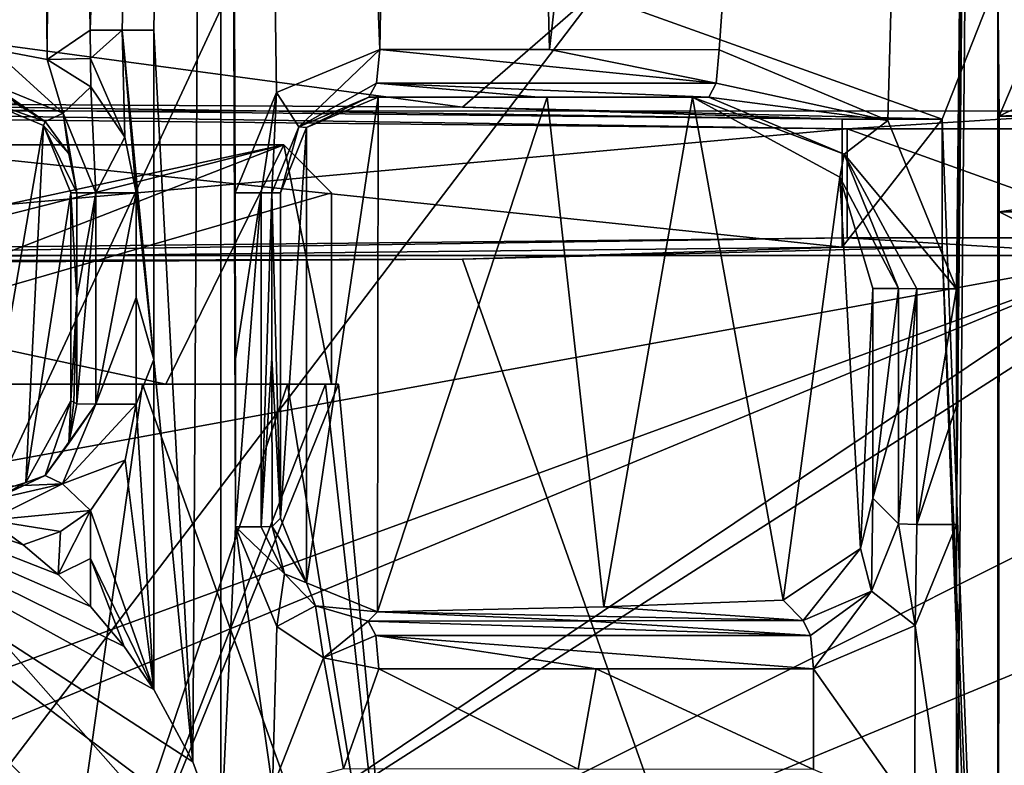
# Model space of a CAD drawing. Extents: x -54 to 446, y -6 to 1624.
# Tile 140 of 225: x 4 to 14, y 1563 to 1571. Entities that reach past the tile are written whole.
import ezdxf

# ---------------------------------------------------------------- set-up
doc = ezdxf.new("R2010")
doc.units = 0
doc.header["$LTSCALE"] = 46.933333
for name, color, linetype in [('1000', 7, 'CONTINUOUS'), ('1017', 7, 'CONTINUOUS'), ('1020', 7, 'CONTINUOUS'), ('1044', 7, 'CONTINUOUS'), ('1050', 7, 'CONTINUOUS'), ('1054', 7, 'CONTINUOUS'), ('1060', 7, 'CONTINUOUS'), ('1090', 7, 'CONTINUOUS'), ('1121', 7, 'CONTINUOUS'), ('1128', 7, 'CONTINUOUS'), ('1132', 7, 'CONTINUOUS'), ('1150', 7, 'CONTINUOUS'), ('1152', 7, 'CONTINUOUS'), ('1163', 7, 'CONTINUOUS'), ('1165', 7, 'CONTINUOUS'), ('1171', 7, 'CONTINUOUS'), ('1172', 7, 'CONTINUOUS'), ('1185', 7, 'CONTINUOUS'), ('1194', 7, 'CONTINUOUS'), ('1205', 7, 'CONTINUOUS'), ('1213', 7, 'CONTINUOUS'), ('1229', 7, 'CONTINUOUS'), ('1234', 7, 'CONTINUOUS'), ('1235', 7, 'CONTINUOUS'), ('1244', 7, 'CONTINUOUS'), ('1251', 7, 'CONTINUOUS'), ('1272', 7, 'CONTINUOUS'), ('1274', 7, 'CONTINUOUS'), ('1278', 7, 'CONTINUOUS'), ('1299', 7, 'CONTINUOUS'), ('1362', 7, 'CONTINUOUS'), ('1375', 7, 'CONTINUOUS'), ('1389', 7, 'CONTINUOUS'), ('1418', 7, 'CONTINUOUS'), ('1470', 7, 'CONTINUOUS'), ('1573', 7, 'CONTINUOUS'), ('1582', 7, 'CONTINUOUS'), ('1583', 7, 'CONTINUOUS'), ('1594', 7, 'CONTINUOUS'), ('1639', 7, 'CONTINUOUS'), ('1640', 7, 'CONTINUOUS'), ('1641', 7, 'CONTINUOUS'), ('1642', 7, 'CONTINUOUS'), ('1645', 7, 'CONTINUOUS'), ('846', 7, 'CONTINUOUS'), ('849', 7, 'CONTINUOUS'), ('858', 7, 'CONTINUOUS'), ('861', 7, 'CONTINUOUS'), ('870', 7, 'CONTINUOUS'), ('885', 7, 'CONTINUOUS'), ('917', 7, 'CONTINUOUS'), ('920', 7, 'CONTINUOUS'), ('921', 7, 'CONTINUOUS'), ('947', 7, 'CONTINUOUS'), ('966', 7, 'CONTINUOUS'), ('972', 7, 'CONTINUOUS'), ('981', 7, 'CONTINUOUS')]:
    doc.layers.add(name, color=color, linetype=linetype)

msp = doc.modelspace()

# ---------------------------------------------------------------- linework, layer by layer
at = {"layer": '1000', "color": 7, "linetype": 'CONTINUOUS'}
for points in [[(3.383, 1570.5, -15.638), (3.616, 1612.1, -15.586), (3.955, 1570.392, -15.504), (3.383, 1570.5, -15.638)], [(3.616, 1612.1, -15.586), (4.061, 1593.485, -15.476), (3.955, 1570.392, -15.504), (3.616, 1612.1, -15.586)], [(4.061, 1593.485, -15.476), (4.404, 1570.7, -15.382), (3.955, 1570.392, -15.504), (4.061, 1593.485, -15.476)], [(3.955, 1570.392, -15.504), (4.404, 1570.7, -15.382), (4.407, 1570.403, -15.381), (3.955, 1570.392, -15.504)], [(4.41, 1570.106, -15.38), (3.955, 1570.392, -15.504), (4.407, 1570.403, -15.381), (4.41, 1570.106, -15.38)]]:
    msp.add_3dface(points, dxfattribs=at)
at = {"layer": '1017', "color": 7, "linetype": 'CONTINUOUS'}
for points in [[(13.312, 1568.43, 4), (13.312, 1569.77, 4), (12.264, 1568.43, 4), (13.312, 1568.43, 4)], [(13.312, 1569.77, 4), (12.264, 1569.77, 4), (12.264, 1568.43, 4), (13.312, 1569.77, 4)]]:
    msp.add_3dface(points, dxfattribs=at)
at = {"layer": '1020', "color": 7, "linetype": 'CONTINUOUS'}
for points in [[(9.094, 1570, -13.764), (7.415, 1570, -11.401), (7.318, 1570, -14.172), (9.094, 1570, -13.764)], [(7.415, 1570, -11.401), (10.873, 1570, -13.366), (9.181, 1570, -10.033), (7.415, 1570, -11.401)], [(10.873, 1570, -13.366), (7.415, 1570, -11.401), (9.094, 1570, -13.764), (10.873, 1570, -13.366)], [(10.873, 1570, -13.366), (10.7, 1570, -8.395), (9.181, 1570, -10.033), (10.873, 1570, -13.366)]]:
    msp.add_3dface(points, dxfattribs=at)
at = {"layer": '1044', "color": 7, "linetype": 'CONTINUOUS'}
for points in [[(14.296, 1569.994, -11.095), (13.908, 1569.8), (17.595, 1569.982, -10.429), (14.296, 1569.994, -11.095)], [(13.908, 1569.8), (20.9, 1569.971, -9.799), (17.595, 1569.982, -10.429), (13.908, 1569.8)], [(13.908, 1569.8), (20.9, 1569.8), (20.9, 1569.971, -9.799), (13.908, 1569.8)]]:
    msp.add_3dface(points, dxfattribs=at)
at = {"layer": '1050', "color": 7, "linetype": 'CONTINUOUS'}
for points in [[(13.929, 1612.521, -13.69), (18.341, 1613.508, -13.008), (15.573, 1561.499, -12.771), (13.929, 1612.521, -13.69)], [(8.148, 1612.094, -14.705), (13.929, 1612.521, -13.69), (9.204, 1570.497, -14.252), (8.148, 1612.094, -14.705)], [(9.204, 1570.497, -14.252), (13.929, 1612.521, -13.69), (10.981, 1570.496, -13.855), (9.204, 1570.497, -14.252)], [(10.981, 1570.496, -13.855), (13.929, 1612.521, -13.69), (12.742, 1569.754, -13.465), (10.981, 1570.496, -13.855)], [(12.742, 1569.754, -13.465), (13.929, 1612.521, -13.69), (13.46, 1567.995, -13.294), (12.742, 1569.754, -13.465)], [(13.929, 1612.521, -13.69), (13.461, 1561.46, -13.229), (13.46, 1565.532, -13.27), (13.929, 1612.521, -13.69)], [(13.46, 1567.995, -13.294), (13.929, 1612.521, -13.69), (13.46, 1566.774, -13.282), (13.46, 1567.995, -13.294)], [(13.46, 1566.774, -13.282), (13.929, 1612.521, -13.69), (13.46, 1565.532, -13.27), (13.46, 1566.774, -13.282)], [(13.461, 1561.46, -13.229), (13.929, 1612.521, -13.69), (15.573, 1561.499, -12.771), (13.461, 1561.46, -13.229)], [(4.061, 1593.485, -15.476), (5.769, 1612.097, -15.158), (4.404, 1570.7, -15.382), (4.061, 1593.485, -15.476)], [(4.404, 1570.7, -15.382), (5.769, 1612.097, -15.158), (4.737, 1570.7, -15.301), (4.404, 1570.7, -15.382)], [(4.737, 1570.7, -15.301), (5.769, 1612.097, -15.158), (5.071, 1570.7, -15.22), (4.737, 1570.7, -15.301)], [(5.071, 1570.7, -15.22), (5.769, 1612.097, -15.158), (5.477, 1563.05, -15.111), (5.071, 1570.7, -15.22)], [(5.477, 1563.05, -15.111), (5.769, 1612.097, -15.158), (5.77, 1562.246, -15.037), (5.477, 1563.05, -15.111)], [(5.769, 1612.097, -15.158), (8.148, 1612.094, -14.705), (7.431, 1570.498, -14.66), (5.769, 1612.097, -15.158)], [(5.77, 1562.246, -15.037), (5.769, 1612.097, -15.158), (5.923, 1565.508, -15.005), (5.77, 1562.246, -15.037)], [(5.923, 1565.508, -15.005), (5.769, 1612.097, -15.158), (5.922, 1567.265, -15.009), (5.923, 1565.508, -15.005)], [(5.922, 1567.265, -15.009), (5.769, 1612.097, -15.158), (5.921, 1568.999, -15.013), (5.922, 1567.265, -15.009)], [(5.921, 1568.999, -15.013), (5.769, 1612.097, -15.158), (6.352, 1570.048, -14.912), (5.921, 1568.999, -15.013)], [(6.352, 1570.048, -14.912), (5.769, 1612.097, -15.158), (7.431, 1570.498, -14.66), (6.352, 1570.048, -14.912)], [(7.431, 1570.498, -14.66), (8.148, 1612.094, -14.705), (9.204, 1570.497, -14.252), (7.431, 1570.498, -14.66)], [(5.071, 1570.7, -15.22), (5.477, 1563.05, -15.111), (5.071, 1567.255, -15.216), (5.071, 1570.7, -15.22)], [(5.071, 1563.807, -15.213), (5.071, 1567.255, -15.216), (5.477, 1563.05, -15.111), (5.071, 1563.807, -15.213)], [(13.46, 1565.532, -13.27), (13.461, 1561.46, -13.229), (13.03, 1564.474, -13.353), (13.46, 1565.532, -13.27)], [(6.309, 1562.779, -14.905), (5.77, 1562.246, -15.037), (5.923, 1565.508, -15.005), (6.309, 1562.779, -14.905)], [(6.354, 1564.464, -14.898), (6.309, 1562.779, -14.905), (5.923, 1565.508, -15.005), (6.354, 1564.464, -14.898)], [(6.843, 1564.136, -14.778), (6.309, 1562.779, -14.905), (6.354, 1564.464, -14.898), (6.843, 1564.136, -14.778)], [(13.026, 1562.521, -13.336), (11.965, 1564.022, -13.585), (13.03, 1564.474, -13.353), (13.026, 1562.521, -13.336)], [(13.461, 1561.46, -13.229), (13.026, 1562.521, -13.336), (13.03, 1564.474, -13.353), (13.461, 1561.46, -13.229)], [(7.052, 1562.976, -14.724), (6.309, 1562.779, -14.905), (6.843, 1564.136, -14.778), (7.052, 1562.976, -14.724)], [(7.423, 1564.022, -14.638), (7.052, 1562.976, -14.724), (6.843, 1564.136, -14.778), (7.423, 1564.022, -14.638)], [(9.507, 1562.973, -14.14), (7.052, 1562.976, -14.724), (7.423, 1564.022, -14.638), (9.507, 1562.973, -14.14)], [(9.692, 1564.022, -14.103), (9.507, 1562.973, -14.14), (7.423, 1564.022, -14.638), (9.692, 1564.022, -14.103)], [(11.965, 1562.969, -13.576), (9.507, 1562.973, -14.14), (9.692, 1564.022, -14.103), (11.965, 1562.969, -13.576)], [(11.965, 1564.022, -13.585), (11.965, 1562.969, -13.576), (9.692, 1564.022, -14.103), (11.965, 1564.022, -13.585)], [(13.026, 1562.521, -13.336), (11.965, 1562.969, -13.576), (11.965, 1564.022, -13.585), (13.026, 1562.521, -13.336)]]:
    msp.add_3dface(points, dxfattribs=at)
at = {"layer": '1054', "color": 7, "linetype": 'CONTINUOUS'}
for points in [[(6.305, 1565.509, -14.537), (6.393, 1565.597, -12.004), (6.667, 1564.92, -11.854), (6.305, 1565.509, -14.537)], [(6.305, 1565.509, -14.537), (6.667, 1564.92, -11.854), (6.437, 1565.016, -14.493), (6.305, 1565.509, -14.537)], [(6.437, 1565.016, -14.493), (6.667, 1564.92, -11.854), (6.759, 1564.68, -14.375), (6.437, 1565.016, -14.493)], [(6.667, 1564.92, -11.854), (7.406, 1564.618, -11.407), (6.759, 1564.68, -14.375), (6.667, 1564.92, -11.854)], [(7.406, 1564.618, -11.407), (7.309, 1564.522, -14.17), (6.759, 1564.68, -14.375), (7.406, 1564.618, -11.407)]]:
    msp.add_3dface(points, dxfattribs=at)
at = {"layer": '1060', "color": 7, "linetype": 'CONTINUOUS'}
for points in [[(8.296, 1568.305, 11.153), (12.264, 1568.43, 4), (-2.027, 1568.278, 12.74), (8.296, 1568.305, 11.153)], [(8.296, 1568.305, 11.153), (13.312, 1568.43, 4), (12.264, 1568.43, 4), (8.296, 1568.305, 11.153)], [(0, 1568.257, 13.9), (8.296, 1568.305, 11.153), (-2.027, 1568.278, 12.74), (0, 1568.257, 13.9)]]:
    msp.add_3dface(points, dxfattribs=at)
at = {"layer": '1090', "color": 7, "linetype": 'CONTINUOUS'}
for points in [[(6.304, 1569, -14.544), (6.393, 1569, -12.004), (6.393, 1565.597, -12.004), (6.304, 1569, -14.544)], [(6.304, 1569, -14.544), (6.393, 1565.597, -12.004), (6.304, 1567.269, -14.54), (6.304, 1569, -14.544)], [(6.304, 1567.269, -14.54), (6.393, 1565.597, -12.004), (6.305, 1565.509, -14.537), (6.304, 1567.269, -14.54)]]:
    msp.add_3dface(points, dxfattribs=at)
at = {"layer": '1121', "color": 7, "linetype": 'CONTINUOUS'}
for points in [[(4.41, 1570.106, -15.38), (4.463, 1569, -15.177), (4.122, 1569.831, -15.283), (4.41, 1570.106, -15.38)], [(4.41, 1570.106, -15.38), (4.767, 1569.581, -15.291), (4.463, 1569, -15.177), (4.41, 1570.106, -15.38)], [(4.18, 1569.406, -14.826), (3.935, 1569.746, -14.912), (4.122, 1569.831, -15.283), (4.18, 1569.406, -14.826)], [(4.463, 1569, -15.177), (4.265, 1569, -14.795), (4.122, 1569.831, -15.283), (4.463, 1569, -15.177)], [(4.265, 1569, -14.795), (4.18, 1569.406, -14.826), (4.122, 1569.831, -15.283), (4.265, 1569, -14.795)], [(4.767, 1569.581, -15.291), (4.883, 1569, -15.264), (4.463, 1569, -15.177), (4.767, 1569.581, -15.291)]]:
    msp.add_3dface(points, dxfattribs=at)
at = {"layer": '1128', "color": 7, "linetype": 'CONTINUOUS'}
for points in [[(14.296, 1570.722, -11.103), (14.297, 1571.45, -11.111), (13.892, 1571.247, 0.485), (14.296, 1570.722, -11.103)], [(13.908, 1569.8), (14.296, 1570.722, -11.103), (13.892, 1571.247, 0.485), (13.908, 1569.8)], [(13.892, 1554.533, 0.485), (13.908, 1569.8), (13.892, 1571.247, 0.485), (13.892, 1554.533, 0.485)], [(13.908, 1569.8), (14.296, 1569.994, -11.095), (14.296, 1570.722, -11.103), (13.908, 1569.8)], [(13.908, 1568.8, 0), (13.908, 1569.8), (13.892, 1554.533, 0.485), (13.908, 1568.8, 0)], [(14.295, 1568.607, -11.079), (13.908, 1568.8, 0), (13.892, 1554.533, 0.485), (14.295, 1568.607, -11.079)], [(14.294, 1565.056, -11.04), (14.295, 1568.607, -11.079), (13.892, 1554.533, 0.485), (14.294, 1565.056, -11.04)], [(14.293, 1561.504, -11), (14.294, 1565.056, -11.04), (13.892, 1554.533, 0.485), (14.293, 1561.504, -11)]]:
    msp.add_3dface(points, dxfattribs=at)
at = {"layer": '1132', "color": 7, "linetype": 'CONTINUOUS'}
for points in [[(10.981, 1570.496, -13.855), (12.742, 1569.754, -13.465), (10.949, 1570.145, -13.71), (10.981, 1570.496, -13.855)], [(12.742, 1569.754, -13.465), (10.873, 1570, -13.366), (10.949, 1570.145, -13.71), (12.742, 1569.754, -13.465)], [(10.873, 1570, -13.366), (12.742, 1569.754, -13.465), (12.285, 1569.404, -12.988), (10.873, 1570, -13.366)], [(12.742, 1569.754, -13.465), (13.46, 1567.995, -13.294), (12.285, 1569.404, -12.988), (12.742, 1569.754, -13.465)], [(12.285, 1569.404, -12.988), (13.46, 1567.995, -13.294), (13.046, 1567.997, -13.198), (12.285, 1569.404, -12.988)], [(12.855, 1568, -12.823), (12.285, 1569.404, -12.988), (13.046, 1567.997, -13.198), (12.855, 1568, -12.823)]]:
    msp.add_3dface(points, dxfattribs=at)
at = {"layer": '1150', "color": 7, "linetype": 'CONTINUOUS'}
for points in [[(4.265, 1569, -14.795), (4.265, 1567.903, -14.794), (4.2, 1569, -12.935), (4.265, 1569, -14.795)], [(4.265, 1567.903, -14.794), (4.2, 1566.825, -12.935), (4.2, 1569, -12.935), (4.265, 1567.903, -14.794)], [(4.265, 1567.903, -14.794), (4.232, 1566.809, -13.858), (4.2, 1566.825, -12.935), (4.265, 1567.903, -14.794)], [(4.265, 1567.903, -14.794), (4.265, 1566.792, -14.794), (4.232, 1566.809, -13.858), (4.265, 1567.903, -14.794)]]:
    msp.add_3dface(points, dxfattribs=at)
at = {"layer": '1152', "color": 7, "linetype": 'CONTINUOUS'}
for points in [[(3.352, 1570.146, -15.495), (3.383, 1570.5, -15.638), (4.122, 1569.831, -15.283), (3.352, 1570.146, -15.495)], [(3.383, 1570.5, -15.638), (3.955, 1570.392, -15.504), (4.122, 1569.831, -15.283), (3.383, 1570.5, -15.638)], [(3.955, 1570.392, -15.504), (4.41, 1570.106, -15.38), (4.122, 1569.831, -15.283), (3.955, 1570.392, -15.504)], [(3.935, 1569.746, -14.912), (3.629, 1569.934, -15.031), (3.352, 1570.146, -15.495), (3.935, 1569.746, -14.912)], [(3.935, 1569.746, -14.912), (3.352, 1570.146, -15.495), (4.122, 1569.831, -15.283), (3.935, 1569.746, -14.912)]]:
    msp.add_3dface(points, dxfattribs=at)
at = {"layer": '1163', "color": 7, "linetype": 'CONTINUOUS'}
for points in [[(13.892, 1571.247, 0.485), (9.657, 1571.081, 9.998), (13.312, 1569.77, 4), (13.892, 1571.247, 0.485)], [(13.892, 1554.533, 0.485), (13.892, 1571.247, 0.485), (13.312, 1569.77, 4), (13.892, 1554.533, 0.485)], [(9.657, 1571.081, 9.998), (0, 1571.013, 13.9), (8.295, 1569.895, 11.153), (9.657, 1571.081, 9.998)], [(13.312, 1569.77, 4), (9.657, 1571.081, 9.998), (8.295, 1569.895, 11.153), (13.312, 1569.77, 4)], [(8.295, 1569.895, 11.153), (0, 1571.013, 13.9), (0, 1569.943, 13.9), (8.295, 1569.895, 11.153)], [(13.312, 1568.43, 4), (13.892, 1554.533, 0.485), (13.312, 1569.77, 4), (13.312, 1568.43, 4)], [(8.296, 1568.305, 11.153), (13.9, 1552.5), (13.312, 1568.43, 4), (8.296, 1568.305, 11.153)], [(13.9, 1552.5), (13.892, 1554.533, 0.485), (13.312, 1568.43, 4), (13.9, 1552.5)], [(0, 1568.257, 13.9), (13.9, 1552.5), (8.296, 1568.305, 11.153), (0, 1568.257, 13.9)], [(0, 1552.5, 13.9), (13.9, 1552.5), (0, 1568.257, 13.9), (0, 1552.5, 13.9)]]:
    msp.add_3dface(points, dxfattribs=at)
at = {"layer": '1165', "color": 7, "linetype": 'CONTINUOUS'}
for points in [[(7.318, 1570, -14.172), (6.666, 1569.681, -11.854), (6.584, 1569.69, -14.441), (7.318, 1570, -14.172)], [(7.318, 1570, -14.172), (7.415, 1570, -11.401), (6.666, 1569.681, -11.854), (7.318, 1570, -14.172)], [(6.584, 1569.69, -14.441), (6.393, 1569, -12.004), (6.304, 1569, -14.544), (6.584, 1569.69, -14.441)], [(6.666, 1569.681, -11.854), (6.393, 1569, -12.004), (6.584, 1569.69, -14.441), (6.666, 1569.681, -11.854)]]:
    msp.add_3dface(points, dxfattribs=at)
at = {"layer": '1171', "color": 7, "linetype": 'CONTINUOUS'}
for points in [[(5.071, 1563.807, -15.213), (5.477, 1563.05, -15.111), (0, 1566.6, -17), (5.071, 1563.807, -15.213)], [(5.071, 1563.807, -15.213), (0, 1566.6, -17), (4.759, 1564.254, -15.291), (5.071, 1563.807, -15.213)], [(5.477, 1563.05, -15.111), (5.77, 1562.246, -15.037), (0, 1566.6, -17), (5.477, 1563.05, -15.111)], [(5.77, 1562.246, -15.037), (6, 1560.6, -17), (0, 1566.6, -17), (5.77, 1562.246, -15.037)], [(4.759, 1564.254, -15.291), (0, 1566.6, -17), (4.406, 1564.673, -15.381), (4.759, 1564.254, -15.291)], [(4.406, 1564.673, -15.381), (0, 1566.6, -17), (4.068, 1565.01, -15.474), (4.406, 1564.673, -15.381)], [(4.068, 1565.01, -15.474), (0, 1566.6, -17), (3.705, 1565.32, -15.565), (4.068, 1565.01, -15.474)], [(3.705, 1565.32, -15.565), (0, 1566.6, -17), (3.353, 1565.576, -15.549), (3.705, 1565.32, -15.565)]]:
    msp.add_3dface(points, dxfattribs=at)
at = {"layer": '1172', "color": 7, "linetype": 'CONTINUOUS'}
for points in [[(12.855, 1568, -12.823), (12.587, 1565.806, -5.15), (12.587, 1568, -5.15), (12.855, 1568, -12.823)], [(12.587, 1565.806, -5.15), (12.855, 1568, -12.823), (12.855, 1566.772, -12.81), (12.587, 1565.806, -5.15)], [(12.854, 1565.537, -12.798), (12.587, 1565.806, -5.15), (12.855, 1566.772, -12.81), (12.854, 1565.537, -12.798)]]:
    msp.add_3dface(points, dxfattribs=at)
at = {"layer": '1185', "color": 7, "linetype": 'CONTINUOUS'}
for points in [[(13.047, 1565.532, -13.175), (12.854, 1565.537, -12.798), (13.046, 1567.997, -13.198), (13.047, 1565.532, -13.175)], [(12.854, 1565.537, -12.798), (12.855, 1566.772, -12.81), (13.046, 1567.997, -13.198), (12.854, 1565.537, -12.798)], [(12.855, 1568, -12.823), (13.046, 1567.997, -13.198), (12.855, 1566.772, -12.81), (12.855, 1568, -12.823)], [(13.46, 1567.995, -13.294), (13.047, 1565.532, -13.175), (13.046, 1567.997, -13.198), (13.46, 1567.995, -13.294)], [(13.46, 1567.995, -13.294), (13.46, 1566.774, -13.282), (13.047, 1565.532, -13.175), (13.46, 1567.995, -13.294)], [(13.46, 1565.532, -13.27), (13.047, 1565.532, -13.175), (13.46, 1566.774, -13.282), (13.46, 1565.532, -13.27)]]:
    msp.add_3dface(points, dxfattribs=at)
at = {"layer": '1194', "color": 7, "linetype": 'CONTINUOUS'}
for points in [[(3.916, 1569.702, -13.024), (3.209, 1570, -13.216), (3.935, 1569.746, -14.912), (3.916, 1569.702, -13.024)], [(3.935, 1569.746, -14.912), (3.209, 1570, -13.216), (3.629, 1569.934, -15.031), (3.935, 1569.746, -14.912)], [(4.18, 1569.406, -14.826), (3.916, 1569.702, -13.024), (3.935, 1569.746, -14.912), (4.18, 1569.406, -14.826)], [(4.265, 1569, -14.795), (4.2, 1569, -12.935), (3.916, 1569.702, -13.024), (4.265, 1569, -14.795)], [(4.265, 1569, -14.795), (3.916, 1569.702, -13.024), (4.18, 1569.406, -14.826), (4.265, 1569, -14.795)]]:
    msp.add_3dface(points, dxfattribs=at)
at = {"layer": '1205', "color": 7, "linetype": 'CONTINUOUS'}
for points in [[(7.398, 1570.146, -14.516), (7.431, 1570.498, -14.66), (10.949, 1570.145, -13.71), (7.398, 1570.146, -14.516)], [(7.431, 1570.498, -14.66), (9.204, 1570.497, -14.252), (10.949, 1570.145, -13.71), (7.431, 1570.498, -14.66)], [(9.204, 1570.497, -14.252), (10.981, 1570.496, -13.855), (10.949, 1570.145, -13.71), (9.204, 1570.497, -14.252)], [(9.094, 1570, -13.764), (7.318, 1570, -14.172), (7.398, 1570.146, -14.516), (9.094, 1570, -13.764)], [(10.873, 1570, -13.366), (9.094, 1570, -13.764), (7.398, 1570.146, -14.516), (10.873, 1570, -13.366)], [(10.873, 1570, -13.366), (7.398, 1570.146, -14.516), (10.949, 1570.145, -13.71), (10.873, 1570, -13.366)]]:
    msp.add_3dface(points, dxfattribs=at)
at = {"layer": '1213', "color": 7, "linetype": 'CONTINUOUS'}
for points in [[(3.935, 1566.043, -14.918), (4.115, 1565.956, -15.281), (3.395, 1565.793, -15.119), (3.935, 1566.043, -14.918)], [(3.353, 1565.576, -15.549), (2.813, 1565.9, -15.284), (4.115, 1565.956, -15.281), (3.353, 1565.576, -15.549)], [(4.115, 1565.956, -15.281), (2.813, 1565.9, -15.284), (3.395, 1565.793, -15.119), (4.115, 1565.956, -15.281)], [(4.406, 1565.678, -15.381), (3.353, 1565.576, -15.549), (4.115, 1565.956, -15.281), (4.406, 1565.678, -15.381)], [(3.353, 1565.576, -15.549), (4.406, 1565.678, -15.381), (4.094, 1565.457, -15.467), (3.353, 1565.576, -15.549)], [(3.705, 1565.32, -15.565), (3.353, 1565.576, -15.549), (4.094, 1565.457, -15.467), (3.705, 1565.32, -15.565)]]:
    msp.add_3dface(points, dxfattribs=at)
at = {"layer": '1229', "color": 7, "linetype": 'CONTINUOUS'}
msp.add_3dface([(0, 1565.6, -18), (5, 1560.6, -18), (1.45, 1561.977, -18), (0, 1565.6, -18)], dxfattribs=at)
at = {"layer": '1234', "color": 7, "linetype": 'CONTINUOUS'}
for points in [[(0, 1566.307, -17.707), (5.707, 1560.6, -17.707), (0, 1565.6, -18), (0, 1566.307, -17.707)], [(5.707, 1560.6, -17.707), (5.383, 1560.6, -17.924), (0, 1565.6, -18), (5.707, 1560.6, -17.707)], [(5.383, 1560.6, -17.924), (5, 1560.6, -18), (0, 1565.6, -18), (5.383, 1560.6, -17.924)]]:
    msp.add_3dface(points, dxfattribs=at)
at = {"layer": '1235', "color": 7, "linetype": 'CONTINUOUS'}
for points in [[(0, 1566.6, -17), (6, 1560.6, -17), (0, 1566.307, -17.707), (0, 1566.6, -17)], [(0, 1566.307, -17.707), (6, 1560.6, -17), (5.924, 1560.6, -17.383), (0, 1566.307, -17.707)], [(5.707, 1560.6, -17.707), (0, 1566.307, -17.707), (5.924, 1560.6, -17.383), (5.707, 1560.6, -17.707)]]:
    msp.add_3dface(points, dxfattribs=at)
at = {"layer": '1244', "color": 7, "linetype": 'CONTINUOUS'}
for points in [[(12.264, 1569.77, 4), (0, 1569.943, 13.9), (-2.026, 1569.922, 12.74), (12.264, 1569.77, 4)], [(8.295, 1569.895, 11.153), (0, 1569.943, 13.9), (12.264, 1569.77, 4), (8.295, 1569.895, 11.153)], [(13.312, 1569.77, 4), (8.295, 1569.895, 11.153), (12.264, 1569.77, 4), (13.312, 1569.77, 4)]]:
    msp.add_3dface(points, dxfattribs=at)
at = {"layer": '1251', "color": 7, "linetype": 'CONTINUOUS'}
for points in [[(3.935, 1566.043, -14.918), (4.464, 1566.789, -15.176), (4.115, 1565.956, -15.281), (3.935, 1566.043, -14.918)], [(4.464, 1566.789, -15.176), (3.935, 1566.043, -14.918), (4.179, 1566.383, -14.824), (4.464, 1566.789, -15.176)], [(4.884, 1566.791, -15.262), (4.77, 1566.205, -15.288), (4.115, 1565.956, -15.281), (4.884, 1566.791, -15.262)], [(4.464, 1566.789, -15.176), (4.884, 1566.791, -15.262), (4.115, 1565.956, -15.281), (4.464, 1566.789, -15.176)], [(4.265, 1566.792, -14.794), (4.464, 1566.789, -15.176), (4.179, 1566.383, -14.824), (4.265, 1566.792, -14.794)], [(4.77, 1566.205, -15.288), (4.406, 1565.678, -15.381), (4.115, 1565.956, -15.281), (4.77, 1566.205, -15.288)]]:
    msp.add_3dface(points, dxfattribs=at)
at = {"layer": '1272', "color": 7, "linetype": 'CONTINUOUS'}
for points in [[(3.245, 1565.822, -13.207), (3.209, 1570, -13.216), (3.916, 1569.702, -13.024), (3.245, 1565.822, -13.207)], [(3.73, 1565.972, -13.078), (3.245, 1565.822, -13.207), (3.916, 1569.702, -13.024), (3.73, 1565.972, -13.078)], [(4.2, 1569, -12.935), (3.73, 1565.972, -13.078), (3.916, 1569.702, -13.024), (4.2, 1569, -12.935)], [(4.2, 1566.825, -12.935), (3.73, 1565.972, -13.078), (4.2, 1569, -12.935), (4.2, 1566.825, -12.935)]]:
    msp.add_3dface(points, dxfattribs=at)
at = {"layer": '1274', "color": 7, "linetype": 'CONTINUOUS'}
for points in [[(12.587, 1565.806, -5.15), (12.573, 1564.835, -12.902), (12.456, 1565.282, -5.459), (12.587, 1565.806, -5.15)], [(12.854, 1565.537, -12.798), (12.573, 1564.835, -12.902), (12.587, 1565.806, -5.15), (12.854, 1565.537, -12.798)], [(12.456, 1565.282, -5.459), (11.859, 1564.527, -13.115), (11.647, 1564.741, -7.023), (12.456, 1565.282, -5.459)], [(12.573, 1564.835, -12.902), (11.859, 1564.527, -13.115), (12.456, 1565.282, -5.459), (12.573, 1564.835, -12.902)]]:
    msp.add_3dface(points, dxfattribs=at)
at = {"layer": '1278', "color": 7, "linetype": 'CONTINUOUS'}
for points in [[(12.264, 1568.43, 4), (-2.026, 1569.922, 12.74), (-2.027, 1568.278, 12.74), (12.264, 1568.43, 4)], [(12.264, 1569.77, 4), (-2.026, 1569.922, 12.74), (12.264, 1568.43, 4), (12.264, 1569.77, 4)]]:
    msp.add_3dface(points, dxfattribs=at)
at = {"layer": '1299', "color": 7, "linetype": 'CONTINUOUS'}
for points in [[(12.854, 1565.537, -12.798), (13.03, 1564.474, -13.353), (12.573, 1564.835, -12.902), (12.854, 1565.537, -12.798)], [(13.047, 1565.532, -13.175), (13.03, 1564.474, -13.353), (12.854, 1565.537, -12.798), (13.047, 1565.532, -13.175)], [(13.46, 1565.532, -13.27), (13.03, 1564.474, -13.353), (13.047, 1565.532, -13.175), (13.46, 1565.532, -13.27)], [(11.934, 1564.372, -13.45), (11.859, 1564.527, -13.115), (12.573, 1564.835, -12.902), (11.934, 1564.372, -13.45)], [(11.965, 1564.022, -13.585), (11.934, 1564.372, -13.45), (12.573, 1564.835, -12.902), (11.965, 1564.022, -13.585)], [(13.03, 1564.474, -13.353), (11.965, 1564.022, -13.585), (12.573, 1564.835, -12.902), (13.03, 1564.474, -13.353)]]:
    msp.add_3dface(points, dxfattribs=at)
at = {"layer": '1362', "color": 7, "linetype": 'CONTINUOUS'}
for points in [[(-0.301, 1569.858, 14.755), (12.317, 1569.67, 4), (-2.026, 1569.823, 12.79), (-0.301, 1569.858, 14.755)], [(15.312, 1569.858, 14.755), (12.317, 1569.67, 4), (-0.301, 1569.858, 14.755), (15.312, 1569.858, 14.755)], [(15.5, 1569.67, 4), (12.317, 1569.67, 4), (15.312, 1569.858, 14.755), (15.5, 1569.67, 4)]]:
    msp.add_3dface(points, dxfattribs=at)
at = {"layer": '1375', "color": 7, "linetype": 'CONTINUOUS'}
for points in [[(-0.292, 1568.345, 14.596), (15.315, 1568.345, 14.596), (-0.273, 1565.498, 14.297), (-0.292, 1568.345, 14.596)], [(-0.273, 1565.498, 14.297), (15.315, 1568.345, 14.596), (-0.251, 1562.65, 13.998), (-0.273, 1565.498, 14.297)], [(-0.251, 1562.65, 13.998), (15.315, 1568.345, 14.596), (0.906, 1562.392, 13.971), (-0.251, 1562.65, 13.998)], [(0.906, 1562.392, 13.971), (15.315, 1568.345, 14.596), (2.807, 1559.966, 13.716), (0.906, 1562.392, 13.971)], [(15.315, 1568.345, 14.596), (15.33, 1559.966, 13.716), (2.807, 1559.966, 13.716), (15.315, 1568.345, 14.596)]]:
    msp.add_3dface(points, dxfattribs=at)
at = {"layer": '1389', "color": 7, "linetype": 'CONTINUOUS'}
for points in [[(15.5, 1568.53, 4), (12.317, 1568.53, 4), (12.317, 1569.67, 4), (15.5, 1568.53, 4)], [(15.5, 1569.67, 4), (15.5, 1568.53, 4), (12.317, 1569.67, 4), (15.5, 1569.67, 4)]]:
    msp.add_3dface(points, dxfattribs=at)
at = {"layer": '1418', "color": 7, "linetype": 'CONTINUOUS'}
for points in [[(-0.657, 1617.93, 22.824), (-0.233, 1558.041, 16.53), (19.44, 1600.262, 20.967), (-0.657, 1617.93, 22.824)], [(19.44, 1600.262, 20.967), (-0.233, 1558.041, 16.53), (21.784, 1586.966, 19.57), (19.44, 1600.262, 20.967)], [(21.784, 1586.966, 19.57), (-0.233, 1558.041, 16.53), (24.905, 1574.129, 18.221), (21.784, 1586.966, 19.57)], [(24.905, 1574.129, 18.221), (-0.233, 1558.041, 16.53), (26.674, 1571.503, 17.945), (24.905, 1574.129, 18.221)], [(26.674, 1571.503, 17.945), (-0.233, 1558.041, 16.53), (29.723, 1570.466, 17.836), (26.674, 1571.503, 17.945)], [(-0.233, 1558.041, 16.53), (105.817, 1558.041, 16.53), (29.723, 1570.466, 17.836), (-0.233, 1558.041, 16.53)]]:
    msp.add_3dface(points, dxfattribs=at)
at = {"layer": '1470', "color": 7, "linetype": 'CONTINUOUS'}
for points in [[(12.317, 1569.67, 4), (-2.026, 1568.377, 12.791), (-2.026, 1569.823, 12.79), (12.317, 1569.67, 4)], [(12.317, 1568.53, 4), (-2.026, 1568.377, 12.791), (12.317, 1569.67, 4), (12.317, 1568.53, 4)]]:
    msp.add_3dface(points, dxfattribs=at)
at = {"layer": '1573', "color": 7, "linetype": 'CONTINUOUS'}
for points in [[(12.317, 1568.53, 4), (-0.292, 1568.345, 14.596), (-2.026, 1568.377, 12.791), (12.317, 1568.53, 4)], [(15.315, 1568.345, 14.596), (-0.292, 1568.345, 14.596), (12.317, 1568.53, 4), (15.315, 1568.345, 14.596)], [(15.5, 1568.53, 4), (15.315, 1568.345, 14.596), (12.317, 1568.53, 4), (15.5, 1568.53, 4)]]:
    msp.add_3dface(points, dxfattribs=at)
at = {"layer": '1582', "linetype": 'CONTINUOUS'}
for points in [[(6.865, 1567, -1.366), (-6.865, 1567, -1.366), (-6.927, 1567, -0.5), (6.865, 1567, -1.366)], [(-5.195, 1567, -0.5), (6.865, 1567, -1.366), (-6.927, 1567, -0.5), (-5.195, 1567, -0.5)], [(-6.467, 1567, -2.679), (-6.865, 1567, -1.366), (6.467, 1567, -2.679), (-6.467, 1567, -2.679)], [(6.467, 1567, -2.679), (-6.865, 1567, -1.366), (6.865, 1567, -1.366), (6.467, 1567, -2.679)], [(-6.467, 1567, 2.679), (6.865, 1567, 1.366), (-6.865, 1567, 1.366), (-6.467, 1567, 2.679)], [(-6.865, 1567, 1.366), (6.865, 1567, 1.366), (6.927, 1567, 0.5), (-6.865, 1567, 1.366)], [(3.463, 1567, 0.5), (-6.865, 1567, 1.366), (5.195, 1567, 0.5), (3.463, 1567, 0.5)], [(5.195, 1567, 0.5), (-6.865, 1567, 1.366), (6.927, 1567, 0.5), (5.195, 1567, 0.5)], [(-6.467, 1567, -2.679), (6.467, 1567, -2.679), (3.15, 1567, -3.7), (-6.467, 1567, -2.679)], [(6.467, 1567, 2.679), (6.865, 1567, 1.366), (-6.467, 1567, 2.679), (6.467, 1567, 2.679)], [(6.467, 1567, 2.679), (-6.467, 1567, 2.679), (-3.15, 1567, 3.7), (6.467, 1567, 2.679)], [(-3.463, 1567, -0.5), (6.865, 1567, -1.366), (-5.195, 1567, -0.5), (-3.463, 1567, -0.5)], [(0, 1567, -7), (-4.95, 1567, -4.95), (4.95, 1567, -4.95), (0, 1567, -7)], [(4.95, 1567, -4.95), (-4.95, 1567, -4.95), (-3.15, 1567, -4.5), (4.95, 1567, -4.95)], [(0, 1567, 7), (4.95, 1567, 4.95), (-4.95, 1567, 4.95), (0, 1567, 7)], [(-4.95, 1567, 4.95), (4.95, 1567, 4.95), (3.15, 1567, 4.5), (-4.95, 1567, 4.95)], [(0, 1567, -0.5), (6.865, 1567, -1.366), (-3.463, 1567, -0.5), (0, 1567, -0.5)], [(3.15, 1567, -4.5), (4.95, 1567, -4.95), (-3.15, 1567, -4.5), (3.15, 1567, -4.5)], [(6.467, 1567, 2.679), (-3.15, 1567, 3.7), (3.15, 1567, 3.7), (6.467, 1567, 2.679)], [(6.927, 1567, -0.5), (6.865, 1567, -1.366), (0, 1567, -0.5), (6.927, 1567, -0.5)], [(6.467, 1567, -2.679), (4.95, 1567, -4.95), (3.15, 1567, -3.7), (6.467, 1567, -2.679)], [(3.15, 1567, -3.7), (4.95, 1567, -4.95), (3.15, 1567, -4.5), (3.15, 1567, -3.7)], [(4.95, 1567, 4.95), (6.467, 1567, 2.679), (3.15, 1567, 4.5), (4.95, 1567, 4.95)], [(3.15, 1567, 4.5), (6.467, 1567, 2.679), (3.15, 1567, 3.7), (3.15, 1567, 4.5)], [(7, 1567), (6.865, 1567, -1.366), (6.927, 1567, -0.5), (7, 1567)], [(6.865, 1567, 1.366), (7, 1567), (6.927, 1567, 0.5), (6.865, 1567, 1.366)], [(6.927, 1567, 0.5), (7, 1567), (6.927, 1567, -0.5), (6.927, 1567, 0.5)]]:
    msp.add_3dface(points, dxfattribs=at)
at = {"layer": '1583', "linetype": 'CONTINUOUS'}
for points in [[(-3.863, 1559.272, -6.689), (0, 1567, -7), (3.863, 1559.272, -6.689), (-3.863, 1559.272, -6.689)], [(0, 1567, -7), (4.95, 1567, -4.95), (3.863, 1559.272, -6.689), (0, 1567, -7)], [(4.95, 1567, -4.95), (6.467, 1567, -2.679), (3.863, 1559.272, -6.689), (4.95, 1567, -4.95)], [(6.467, 1567, -2.679), (6.865, 1567, -1.366), (3.863, 1559.272, -6.689), (6.467, 1567, -2.679)], [(6.865, 1567, -1.366), (7, 1567), (3.863, 1559.272, -6.689), (6.865, 1567, -1.366)], [(7, 1567), (7.725, 1559.272), (3.863, 1559.272, -6.689), (7, 1567)]]:
    msp.add_3dface(points, dxfattribs=at)
at = {"layer": '1594', "linetype": 'CONTINUOUS'}
for points in [[(3.863, 1559.272, 6.689), (0, 1567, 7), (-3.863, 1559.272, 6.689), (3.863, 1559.272, 6.689)], [(4.95, 1567, 4.95), (0, 1567, 7), (3.863, 1559.272, 6.689), (4.95, 1567, 4.95)], [(7.725, 1559.272), (4.95, 1567, 4.95), (3.863, 1559.272, 6.689), (7.725, 1559.272)], [(6.467, 1567, 2.679), (4.95, 1567, 4.95), (7.725, 1559.272), (6.467, 1567, 2.679)], [(6.865, 1567, 1.366), (6.467, 1567, 2.679), (7.725, 1559.272), (6.865, 1567, 1.366)], [(7, 1567), (6.865, 1567, 1.366), (7.725, 1559.272), (7, 1567)]]:
    msp.add_3dface(points, dxfattribs=at)
at = {"layer": '1639', "linetype": 'CONTINUOUS'}
for points in [[(6.427, 1569.5, -0.5), (-6.427, 1569.5, -0.5), (6.427, 1569.5, 0.5), (6.427, 1569.5, -0.5)], [(6.427, 1569.5, 0.5), (-6.427, 1569.5, -0.5), (-6.427, 1569.5, 0.5), (6.427, 1569.5, 0.5)]]:
    msp.add_3dface(points, dxfattribs=at)
at = {"layer": '1640', "linetype": 'CONTINUOUS'}
for points in [[(3.463, 1567, 0.5), (5.195, 1567, 0.5), (-6.427, 1569.5, 0.5), (3.463, 1567, 0.5)], [(5.195, 1567, 0.5), (6.427, 1569.5, 0.5), (-6.427, 1569.5, 0.5), (5.195, 1567, 0.5)], [(5.195, 1567, 0.5), (6.927, 1567, 0.5), (6.427, 1569.5, 0.5), (5.195, 1567, 0.5)], [(6.427, 1569.5, 0.5), (6.927, 1567, 0.5), (6.927, 1569, 0.5), (6.427, 1569.5, 0.5)]]:
    msp.add_3dface(points, dxfattribs=at)
at = {"layer": '1641', "linetype": 'CONTINUOUS'}
for points in [[(6.927, 1567, 0.5), (6.927, 1567, -0.5), (6.927, 1569, -0.5), (6.927, 1567, 0.5)], [(6.927, 1569, 0.5), (6.927, 1567, 0.5), (6.927, 1569, -0.5), (6.927, 1569, 0.5)]]:
    msp.add_3dface(points, dxfattribs=at)
at = {"layer": '1642', "linetype": 'CONTINUOUS'}
for points in [[(-5.195, 1567, -0.5), (-6.427, 1569.5, -0.5), (6.427, 1569.5, -0.5), (-5.195, 1567, -0.5)], [(-3.463, 1567, -0.5), (-5.195, 1567, -0.5), (6.427, 1569.5, -0.5), (-3.463, 1567, -0.5)], [(0, 1567, -0.5), (-3.463, 1567, -0.5), (6.427, 1569.5, -0.5), (0, 1567, -0.5)], [(0, 1567, -0.5), (6.427, 1569.5, -0.5), (6.927, 1569, -0.5), (0, 1567, -0.5)], [(6.927, 1567, -0.5), (0, 1567, -0.5), (6.927, 1569, -0.5), (6.927, 1567, -0.5)]]:
    msp.add_3dface(points, dxfattribs=at)
at = {"layer": '1645', "linetype": 'CONTINUOUS'}
for points in [[(6.427, 1569.5, -0.5), (6.427, 1569.5, 0.5), (6.927, 1569, -0.5), (6.427, 1569.5, -0.5)], [(6.427, 1569.5, 0.5), (6.927, 1569, 0.5), (6.927, 1569, -0.5), (6.427, 1569.5, 0.5)]]:
    msp.add_3dface(points, dxfattribs=at)
at = {"layer": '846', "color": 7, "linetype": 'CONTINUOUS'}
msp.add_3dface([(14.295, 1568.607, -11.079), (20.9, 1568.8), (13.908, 1568.8, 0), (14.295, 1568.607, -11.079)], dxfattribs=at)
at = {"layer": '849', "color": 7, "linetype": 'CONTINUOUS'}
for points in [[(4.068, 1565.01, -15.474), (4.406, 1565.678, -15.381), (4.406, 1565.177, -15.381), (4.068, 1565.01, -15.474)], [(4.406, 1565.678, -15.381), (4.068, 1565.01, -15.474), (4.094, 1565.457, -15.467), (4.406, 1565.678, -15.381)], [(4.068, 1565.01, -15.474), (3.705, 1565.32, -15.565), (4.094, 1565.457, -15.467), (4.068, 1565.01, -15.474)], [(4.406, 1564.673, -15.381), (4.068, 1565.01, -15.474), (4.406, 1565.177, -15.381), (4.406, 1564.673, -15.381)]]:
    msp.add_3dface(points, dxfattribs=at)
at = {"layer": '858', "color": 7, "linetype": 'CONTINUOUS'}
for points in [[(13.908, 1568.8, 0), (20.9, 1568.8), (20.9, 1569.8), (13.908, 1568.8, 0)], [(13.908, 1569.8), (13.908, 1568.8, 0), (20.9, 1569.8), (13.908, 1569.8)]]:
    msp.add_3dface(points, dxfattribs=at)
at = {"layer": '861', "color": 7, "linetype": 'CONTINUOUS'}
for points in [[(4.2, 1566.825, -12.935), (3.935, 1566.043, -14.918), (3.73, 1565.972, -13.078), (4.2, 1566.825, -12.935)], [(4.179, 1566.383, -14.824), (3.935, 1566.043, -14.918), (4.2, 1566.825, -12.935), (4.179, 1566.383, -14.824)], [(4.2, 1566.825, -12.935), (4.232, 1566.809, -13.858), (4.179, 1566.383, -14.824), (4.2, 1566.825, -12.935)], [(4.265, 1566.792, -14.794), (4.179, 1566.383, -14.824), (4.232, 1566.809, -13.858), (4.265, 1566.792, -14.794)], [(3.935, 1566.043, -14.918), (3.395, 1565.793, -15.119), (3.73, 1565.972, -13.078), (3.935, 1566.043, -14.918)], [(3.73, 1565.972, -13.078), (3.395, 1565.793, -15.119), (3.245, 1565.822, -13.207), (3.73, 1565.972, -13.078)]]:
    msp.add_3dface(points, dxfattribs=at)
at = {"layer": '870', "color": 7, "linetype": 'CONTINUOUS'}
for points in [[(5.922, 1567.265, -15.009), (5.921, 1568.999, -15.013), (6.192, 1568.999, -14.843), (5.922, 1567.265, -15.009)], [(5.923, 1565.508, -15.005), (5.922, 1567.265, -15.009), (6.192, 1568.999, -14.843), (5.923, 1565.508, -15.005)], [(6.193, 1565.506, -14.835), (5.923, 1565.508, -15.005), (6.192, 1568.999, -14.843), (6.193, 1565.506, -14.835)], [(6.304, 1569, -14.544), (6.193, 1565.506, -14.835), (6.192, 1568.999, -14.843), (6.304, 1569, -14.544)], [(6.304, 1569, -14.544), (6.304, 1567.269, -14.54), (6.193, 1565.506, -14.835), (6.304, 1569, -14.544)], [(6.304, 1567.269, -14.54), (6.305, 1565.509, -14.537), (6.193, 1565.506, -14.835), (6.304, 1567.269, -14.54)]]:
    msp.add_3dface(points, dxfattribs=at)
at = {"layer": '885', "color": 7, "linetype": 'CONTINUOUS'}
for points in [[(4.464, 1566.789, -15.176), (4.265, 1566.792, -14.794), (4.463, 1569, -15.177), (4.464, 1566.789, -15.176)], [(4.463, 1569, -15.177), (4.265, 1566.792, -14.794), (4.265, 1567.903, -14.794), (4.463, 1569, -15.177)], [(4.265, 1569, -14.795), (4.463, 1569, -15.177), (4.265, 1567.903, -14.794), (4.265, 1569, -14.795)], [(4.883, 1569, -15.264), (4.464, 1566.789, -15.176), (4.463, 1569, -15.177), (4.883, 1569, -15.264)], [(4.883, 1569, -15.264), (4.884, 1567.904, -15.263), (4.464, 1566.789, -15.176), (4.883, 1569, -15.264)], [(4.884, 1567.904, -15.263), (4.884, 1566.791, -15.262), (4.464, 1566.789, -15.176), (4.884, 1567.904, -15.263)]]:
    msp.add_3dface(points, dxfattribs=at)
at = {"layer": '917', "color": 7, "linetype": 'CONTINUOUS'}
for points in [[(9.582, 1564.525, -13.633), (11.934, 1564.372, -13.45), (7.309, 1564.522, -14.17), (9.582, 1564.525, -13.633)], [(7.309, 1564.522, -14.17), (11.934, 1564.372, -13.45), (7.39, 1564.369, -14.503), (7.309, 1564.522, -14.17)], [(11.859, 1564.527, -13.115), (11.934, 1564.372, -13.45), (9.582, 1564.525, -13.633), (11.859, 1564.527, -13.115)], [(11.934, 1564.372, -13.45), (11.965, 1564.022, -13.585), (7.39, 1564.369, -14.503), (11.934, 1564.372, -13.45)], [(11.965, 1564.022, -13.585), (9.692, 1564.022, -14.103), (7.39, 1564.369, -14.503), (11.965, 1564.022, -13.585)], [(9.692, 1564.022, -14.103), (7.423, 1564.022, -14.638), (7.39, 1564.369, -14.503), (9.692, 1564.022, -14.103)]]:
    msp.add_3dface(points, dxfattribs=at)
at = {"layer": '920', "color": 7, "linetype": 'CONTINUOUS'}
for points in [[(4.404, 1570.7, -15.382), (4.737, 1570.7, -15.301), (4.407, 1570.403, -15.381), (4.404, 1570.7, -15.382)], [(4.407, 1570.403, -15.381), (4.737, 1570.7, -15.301), (4.767, 1569.581, -15.291), (4.407, 1570.403, -15.381)], [(4.737, 1570.7, -15.301), (5.071, 1570.7, -15.22), (5.071, 1567.255, -15.216), (4.737, 1570.7, -15.301)], [(4.737, 1570.7, -15.301), (5.071, 1567.255, -15.216), (4.883, 1569, -15.264), (4.737, 1570.7, -15.301)], [(4.767, 1569.581, -15.291), (4.737, 1570.7, -15.301), (4.883, 1569, -15.264), (4.767, 1569.581, -15.291)], [(4.41, 1570.106, -15.38), (4.407, 1570.403, -15.381), (4.767, 1569.581, -15.291), (4.41, 1570.106, -15.38)], [(4.883, 1569, -15.264), (5.071, 1567.255, -15.216), (4.884, 1567.904, -15.263), (4.883, 1569, -15.264)], [(5.071, 1567.255, -15.216), (4.884, 1566.791, -15.262), (4.884, 1567.904, -15.263), (5.071, 1567.255, -15.216)], [(5.071, 1567.255, -15.216), (5.071, 1563.807, -15.213), (4.884, 1566.791, -15.262), (5.071, 1567.255, -15.216)], [(4.884, 1566.791, -15.262), (5.071, 1563.807, -15.213), (4.77, 1566.205, -15.288), (4.884, 1566.791, -15.262)], [(4.77, 1566.205, -15.288), (5.071, 1563.807, -15.213), (4.406, 1565.678, -15.381), (4.77, 1566.205, -15.288)], [(4.406, 1565.678, -15.381), (5.071, 1563.807, -15.213), (4.406, 1565.177, -15.381), (4.406, 1565.678, -15.381)], [(5.071, 1563.807, -15.213), (4.759, 1564.254, -15.291), (4.406, 1565.177, -15.381), (5.071, 1563.807, -15.213)], [(4.759, 1564.254, -15.291), (4.406, 1564.673, -15.381), (4.406, 1565.177, -15.381), (4.759, 1564.254, -15.291)]]:
    msp.add_3dface(points, dxfattribs=at)
at = {"layer": '921', "color": 7, "linetype": 'CONTINUOUS'}
for points in [[(6.666, 1569.681, -11.854), (7.415, 1570, -11.401), (6.667, 1564.92, -11.854), (6.666, 1569.681, -11.854)], [(7.415, 1570, -11.401), (7.406, 1564.618, -11.407), (6.667, 1564.92, -11.854), (7.415, 1570, -11.401)], [(7.415, 1570, -11.401), (9.181, 1570, -10.033), (7.406, 1564.618, -11.407), (7.415, 1570, -11.401)], [(7.406, 1564.618, -11.407), (9.181, 1570, -10.033), (9.775, 1564.669, -9.455), (7.406, 1564.618, -11.407)], [(9.181, 1570, -10.033), (10.7, 1570, -8.395), (9.775, 1564.669, -9.455), (9.181, 1570, -10.033)], [(10.7, 1570, -8.395), (11.647, 1564.741, -7.023), (9.775, 1564.669, -9.455), (10.7, 1570, -8.395)], [(11.647, 1564.741, -7.023), (10.7, 1570, -8.395), (12.241, 1569.164, -5.926), (11.647, 1564.741, -7.023)], [(6.393, 1569, -12.004), (6.666, 1569.681, -11.854), (6.393, 1565.597, -12.004), (6.393, 1569, -12.004)], [(6.393, 1565.597, -12.004), (6.666, 1569.681, -11.854), (6.667, 1564.92, -11.854), (6.393, 1565.597, -12.004)], [(12.456, 1565.282, -5.459), (11.647, 1564.741, -7.023), (12.241, 1569.164, -5.926), (12.456, 1565.282, -5.459)], [(12.587, 1568, -5.15), (12.456, 1565.282, -5.459), (12.241, 1569.164, -5.926), (12.587, 1568, -5.15)], [(12.587, 1565.806, -5.15), (12.456, 1565.282, -5.459), (12.587, 1568, -5.15), (12.587, 1565.806, -5.15)]]:
    msp.add_3dface(points, dxfattribs=at)
at = {"layer": '947', "color": 7, "linetype": 'CONTINUOUS'}
for points in [[(6.354, 1564.464, -14.898), (5.923, 1565.508, -15.005), (6.437, 1565.016, -14.493), (6.354, 1564.464, -14.898)], [(6.437, 1565.016, -14.493), (5.923, 1565.508, -15.005), (6.193, 1565.506, -14.835), (6.437, 1565.016, -14.493)], [(6.305, 1565.509, -14.537), (6.437, 1565.016, -14.493), (6.193, 1565.506, -14.835), (6.305, 1565.509, -14.537)], [(6.354, 1564.464, -14.898), (6.437, 1565.016, -14.493), (6.759, 1564.68, -14.375), (6.354, 1564.464, -14.898)], [(6.843, 1564.136, -14.778), (6.354, 1564.464, -14.898), (6.759, 1564.68, -14.375), (6.843, 1564.136, -14.778)], [(7.309, 1564.522, -14.17), (6.843, 1564.136, -14.778), (6.759, 1564.68, -14.375), (7.309, 1564.522, -14.17)], [(6.843, 1564.136, -14.778), (7.309, 1564.522, -14.17), (7.39, 1564.369, -14.503), (6.843, 1564.136, -14.778)], [(7.423, 1564.022, -14.638), (6.843, 1564.136, -14.778), (7.39, 1564.369, -14.503), (7.423, 1564.022, -14.638)]]:
    msp.add_3dface(points, dxfattribs=at)
at = {"layer": '966', "color": 7, "linetype": 'CONTINUOUS'}
for points in [[(10.7, 1570, -8.395), (10.873, 1570, -13.366), (12.285, 1569.404, -12.988), (10.7, 1570, -8.395)], [(12.241, 1569.164, -5.926), (10.7, 1570, -8.395), (12.285, 1569.404, -12.988), (12.241, 1569.164, -5.926)], [(12.855, 1568, -12.823), (12.241, 1569.164, -5.926), (12.285, 1569.404, -12.988), (12.855, 1568, -12.823)], [(12.855, 1568, -12.823), (12.587, 1568, -5.15), (12.241, 1569.164, -5.926), (12.855, 1568, -12.823)]]:
    msp.add_3dface(points, dxfattribs=at)
at = {"layer": '972', "color": 7, "linetype": 'CONTINUOUS'}
for points in [[(6.352, 1570.048, -14.912), (7.431, 1570.498, -14.66), (6.584, 1569.69, -14.441), (6.352, 1570.048, -14.912)], [(6.584, 1569.69, -14.441), (7.431, 1570.498, -14.66), (7.398, 1570.146, -14.516), (6.584, 1569.69, -14.441)], [(5.921, 1568.999, -15.013), (6.352, 1570.048, -14.912), (6.192, 1568.999, -14.843), (5.921, 1568.999, -15.013)], [(6.352, 1570.048, -14.912), (6.304, 1569, -14.544), (6.192, 1568.999, -14.843), (6.352, 1570.048, -14.912)], [(6.352, 1570.048, -14.912), (6.584, 1569.69, -14.441), (6.304, 1569, -14.544), (6.352, 1570.048, -14.912)], [(7.318, 1570, -14.172), (6.584, 1569.69, -14.441), (7.398, 1570.146, -14.516), (7.318, 1570, -14.172)]]:
    msp.add_3dface(points, dxfattribs=at)
at = {"layer": '981', "color": 7, "linetype": 'CONTINUOUS'}
for points in [[(11.647, 1564.741, -7.023), (11.859, 1564.527, -13.115), (9.775, 1564.669, -9.455), (11.647, 1564.741, -7.023)], [(9.582, 1564.525, -13.633), (7.309, 1564.522, -14.17), (7.406, 1564.618, -11.407), (9.582, 1564.525, -13.633)], [(11.859, 1564.527, -13.115), (7.406, 1564.618, -11.407), (9.775, 1564.669, -9.455), (11.859, 1564.527, -13.115)], [(11.859, 1564.527, -13.115), (9.582, 1564.525, -13.633), (7.406, 1564.618, -11.407), (11.859, 1564.527, -13.115)]]:
    msp.add_3dface(points, dxfattribs=at)

doc.saveas('drawing.dxf')
